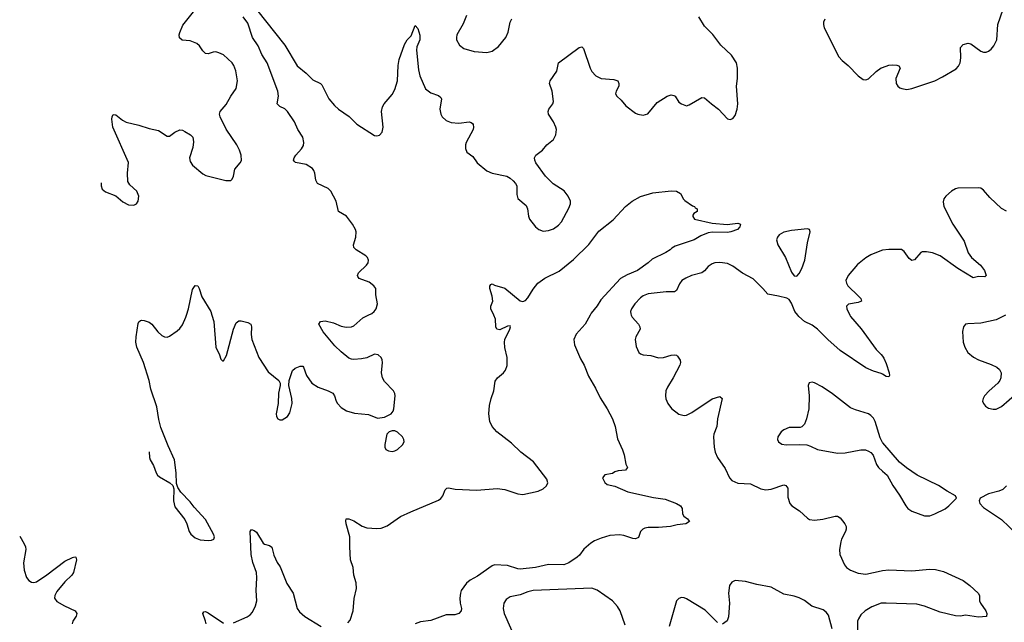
# Model space of a CAD drawing. Header units: inches. Extents: x 1308439 to 1441336, y 959892 to 1036309.
# Tile 6 of 167: x 1333259 to 1340952, y 977602 to 982308. Entities that reach past the tile are written whole.
import ezdxf

# ---------------------------------------------------------------- set-up
doc = ezdxf.new("R2010")
doc.units = ezdxf.units.IN
doc.header["$MEASUREMENT"] = 0
for name, color, linetype in [('B3937', 7, 'Continuous'), ('B3938', 7, 'Continuous'), ('B3947', 7, 'Continuous'), ('B3948', 7, 'Continuous')]:
    doc.layers.add(name, color=color, linetype=linetype)

msp = doc.modelspace()

# ---------------------------------------------------------------- linework, layer by layer
at = {"layer": 'B3937', "color": 6}
for points, elevation in [([(1334269.1, 978934.2), (1334271.8, 978890), (1334278.4, 978870), (1334305.4, 978825.4), (1334323.8, 978770), (1334336.2, 978750), (1334350, 978738), (1334432, 978692), (1334454, 978670), (1334464.3, 978644.3), (1334459.8, 978550), (1334470, 978502.6), (1334550, 978404.7), (1334565.7, 978370), (1334583.1, 978310), (1334595.1, 978290), (1334630, 978260.8), (1334670, 978246.9), (1334730, 978240.1), (1334758, 978242), (1334775.3, 978250), (1334779.9, 978270), (1334773.9, 978290), (1334710, 978404.5), (1334620.9, 978500.9), (1334590, 978543.7), (1334517.4, 978617.4), (1334493.3, 978653.3), (1334485.1, 978685.1), (1334481.1, 978770), (1334467.4, 978870), (1334418.8, 978978.8), (1334362.3, 979122.3), (1334345.1, 979185.1), (1334330, 979285.4), (1334283.4, 979423.4), (1334270.2, 979490), (1334224.8, 979630), (1334173.5, 979750), (1334166.4, 979790), (1334168.3, 979830), (1334184.7, 979935.3), (1334190, 979948.4), (1334202.2, 979957.8), (1334210, 979961.5), (1334230, 979958.6), (1334270, 979946.5), (1334291, 979930), (1334337, 979870), (1334370, 979841.5), (1334390, 979831), (1334410, 979827.5), (1334430, 979835.5), (1334490, 979878.8), (1334510, 979896.9), (1334530, 979925.5), (1334556.4, 979983.6), (1334561.9, 980000)], 2900), ([(1334760.5, 980000), (1334775.2, 979950), (1334791.2, 979751.2), (1334819.7, 979690), (1334830, 979656), (1334844, 979644), (1334850, 979642.8), (1334875.2, 979684.8), (1334930, 979892), (1334950, 979940.3), (1334970, 979956.5), (1334990, 979956.6), (1335042.3, 979942.3), (1335064.4, 979930), (1335070.7, 979910), (1335066.9, 979850), (1335072.3, 979810), (1335126.8, 979670), (1335198.9, 979558.9), (1335282.4, 979490), (1335293.8, 979470), (1335294, 979450), (1335279.8, 979390), (1335279.2, 979310), (1335263.2, 979230), (1335264, 979210), (1335275.5, 979190), (1335290, 979181.7), (1335310, 979182.3), (1335350, 979209.2), (1335370, 979236.4), (1335388.3, 979311.7), (1335386, 979350), (1335361.8, 979450), (1335363.5, 979490), (1335391.1, 979568.9), (1335410, 979587.2), (1335450, 979602.7), (1335470, 979601.3), (1335475.1, 979595.1), (1335500.5, 979530), (1335541.7, 979470), (1335590, 979438.1), (1335670, 979408.9), (1335704.9, 979390), (1335718.2, 979370), (1335730.2, 979330), (1335741.8, 979310), (1335770, 979279.6), (1335812.3, 979252.3), (1335874.5, 979234.5), (1335983.5, 979223.5), (1336055.1, 979195.1), (1336110, 979204), (1336161, 979230), (1336177.1, 979250), (1336181.2, 979270), (1336191.8, 979370), (1336189.8, 979389.8), (1336179.8, 979410), (1336110, 979483.5), (1336093.4, 979510), (1336086.2, 979550), (1336094.4, 979630), (1336091.6, 979651.6), (1336083.1, 979670), (1336058.4, 979690), (1336030, 979694.8), (1335972, 979668), (1335930, 979658.3), (1335870, 979653.7), (1335850, 979656.3), (1335830, 979665.1), (1335770, 979713.2), (1335721.7, 979761.7), (1335630.5, 979870), (1335595.3, 979930), (1335609.2, 979950.8), (1335644.4, 979955.6), (1335710, 979939.9), (1335770, 979915.2), (1335810, 979907.5), (1335850, 979908.3), (1335870, 979918.2), (1335939.9, 979980.1), (1335980.3, 980000)], 2900), ([(1335823.2, 977596.8), (1335841.2, 977618.8), (1335865.6, 977690), (1335871.9, 977788.1), (1335890, 977866.4), (1335886.7, 977910), (1335869.3, 977970), (1335864.4, 978030), (1335844.4, 978090), (1335837.1, 978190), (1335838.4, 978270), (1335809.2, 978370.8), (1335806, 978394), (1335809, 978411), (1335830, 978410.8), (1335870, 978395), (1335933.6, 978353.6), (1335970, 978339.9), (1336050, 978333.9), (1336083.5, 978336.5), (1336130, 978356.1), (1336233.1, 978426.9), (1336314.3, 978465.7), (1336530, 978554.6), (1336550.6, 978569.4), (1336566, 978590), (1336583.8, 978636.2), (1336595.1, 978650), (1336610, 978652.9), (1336662.4, 978642.4), (1336830, 978632.4), (1336990, 978647.9), (1337050, 978637.6), (1337150, 978605), (1337190, 978600.2), (1337310, 978625), (1337350, 978644.9), (1337373.8, 978666.2), (1337385.1, 978690), (1337378.5, 978718.5), (1337273.8, 978853.8), (1337173.7, 978930), (1337100.5, 979000.5), (1336987.8, 979090), (1336950.6, 979130), (1336933.2, 979170), (1336924.9, 979230), (1336930, 979296), (1336941.5, 979350), (1336963.5, 979410), (1336974.5, 979485.4), (1336992, 979510), (1337037.8, 979550), (1337054, 979570), (1337068, 979608), (1337068.7, 979670), (1337048.3, 979748.3), (1337045.9, 979790), (1337049.9, 979810.1), (1337089.8, 979890), (1337094.8, 979910), (1337090, 979917.4), (1337070, 979914.8), (1337010, 979884.6), (1336987.9, 979890), (1336980.4, 979910), (1336976.9, 979970), (1336962.9, 980000)], 2800), ([(1337715.9, 980000), (1337676, 979930), (1337607.9, 979852.1), (1337589.7, 979810), (1337594.9, 979770), (1337640.6, 979660.6), (1337670, 979609.3), (1337702.9, 979522.9), (1337758.7, 979430), (1337793.9, 979353.9), (1337850, 979268.8), (1337889.5, 979189.5), (1337910.6, 979130), (1337930, 979034.9), (1337970, 978947.6), (1337982.2, 978910), (1337996.2, 978836.2), (1338008.4, 978810), (1337992, 978790), (1337936.1, 978783.9), (1337910, 978776.8), (1337890, 978764.5), (1337830, 978754.6), (1337812.6, 978730), (1337830, 978692.7), (1337850, 978679.2), (1337910, 978665.6), (1338010, 978619.5), (1338210, 978576.8), (1338302.4, 978562.4), (1338390.4, 978530), (1338422.4, 978510), (1338436.4, 978490), (1338438.4, 978450), (1338448.5, 978430), (1338476.3, 978410), (1338492.1, 978387.9), (1338464.7, 978370), (1338397.3, 978362.7), (1338344.7, 978350), (1338250, 978341.6), (1338170, 978341.6), (1338143.8, 978336.2), (1338128.4, 978330), (1338110, 978311.6), (1338095.2, 978264.8), (1338070, 978254.3), (1338050, 978255.1), (1337980.6, 978280.6), (1337945.7, 978285.7), (1337870, 978280.3), (1337801, 978259), (1337750, 978237.2), (1337721.5, 978218.5), (1337667.7, 978172.3), (1337633.9, 978126.1), (1337615.8, 978110), (1337550, 978067.3), (1337510.2, 978050), (1337390, 978052.7), (1337289, 978030), (1337170, 978017), (1337150, 978019.1), (1337070, 978045.4), (1336970, 978050.3), (1336950, 978043.5), (1336836.8, 977963.2), (1336779.1, 977930), (1336750, 977908.1), (1336709.2, 977850), (1336702.6, 977830), (1336698.9, 977790), (1336700.9, 977750), (1336709.7, 977710), (1336707.8, 977692.2), (1336690.2, 977670), (1336659.3, 977660.7), (1336590, 977658.9), (1336470, 977615.3), (1336390, 977604.2), (1336350, 977589.7)], 2800), ([(1338037.7, 980000), (1338044.6, 979984.6), (1338094, 979930), (1338105.5, 979910), (1338106.1, 979890), (1338071.8, 979830), (1338068.6, 979810), (1338076.3, 979756.3), (1338097.8, 979710), (1338110, 979698.7), (1338130, 979690.7), (1338190, 979685.2), (1338250, 979668), (1338290, 979670.4), (1338350, 979687.6), (1338375.5, 979690), (1338390, 979686.8), (1338399.3, 979679.3), (1338419, 979650), (1338422.3, 979630), (1338417.3, 979610), (1338365.6, 979510), (1338320.6, 979439.4), (1338308.1, 979410), (1338304.5, 979370), (1338308, 979348), (1338322.7, 979310), (1338351.1, 979271.1), (1338410, 979226.7), (1338450, 979216.8), (1338470, 979220.3), (1338510, 979239.9), (1338670, 979347.4), (1338730, 979365.4), (1338748.3, 979350), (1338712.1, 979190), (1338705.6, 979130), (1338682, 979070), (1338679.1, 979050), (1338684.2, 978970), (1338693.8, 978930), (1338712.2, 978890), (1338770, 978804), (1338804.7, 978730), (1338822.8, 978710), (1338870, 978688.1), (1338970, 978682.7), (1339050, 978645.1), (1339090, 978635.2), (1339130, 978642), (1339230, 978674.5), (1339245.3, 978670), (1339260.6, 978650), (1339259.7, 978579.7), (1339276.1, 978530), (1339292.6, 978510), (1339352.5, 978472.5), (1339413.7, 978413.7), (1339430, 978405.4), (1339470, 978400.2), (1339533.8, 978406.2), (1339631.1, 978431.1), (1339650, 978431.3), (1339670, 978418.6), (1339706.8, 978370), (1339716.1, 978350), (1339717.6, 978330), (1339712.5, 978310), (1339681, 978250), (1339675.1, 978230), (1339663.4, 978170), (1339666.9, 978130), (1339702.7, 978050), (1339718.6, 978030), (1339750, 978008), (1339810, 977985.5), (1339870, 977977.3), (1339990, 978004.1), (1340000, 978005.1)], 2900), ([(1340000, 979538.4), (1339990, 979544.2), (1339930, 979562), (1339870, 979589.9), (1339670, 979725.5), (1339574.5, 979810), (1339491.6, 979891.6), (1339450, 979922.8), (1339390.8, 979950.8), (1339347.3, 979990), (1339339.1, 980000)], 2900), ([(1339746.2, 980000), (1339751.2, 979990), (1339832.8, 979892.8), (1339950, 979732.8), (1339990, 979692.8), (1340000, 979679.2)], 2900), ([(1340000, 979007), (1339982.7, 979042.7), (1339944.4, 979170), (1339930, 979196.4), (1339910, 979217.8), (1339890, 979231.1), (1339790, 979260.7), (1339750, 979277.5), (1339610, 979386.5), (1339530, 979440.9), (1339470, 979472.1), (1339450, 979477.3), (1339427.2, 979472.8), (1339419.8, 979450), (1339427.6, 979370), (1339425.1, 979270), (1339405.8, 979190), (1339390.3, 979149.7), (1339371.5, 979128.5), (1339357, 979122.9), (1339270, 979122.1), (1339230, 979106), (1339208.8, 979090), (1339182, 979050), (1339178.9, 979030), (1339187.3, 979010), (1339213.5, 978993.5), (1339246.6, 978986.6), (1339350.6, 978990.6), (1339410, 978987.1), (1339438.6, 978978.6), (1339492.1, 978952.1), (1339650, 978922.3), (1339710, 978924.2), (1339830, 978949.7), (1339867.5, 978947.5), (1339890, 978939.5), (1339908.4, 978928.4), (1339927.2, 978907.2), (1339954, 978834), (1339968, 978810), (1340000, 978782)], 3000), ([(1333258.6, 978273.1), (1333294, 978214), (1333304, 978190), (1333305.9, 978170), (1333287.2, 978067.2), (1333294.5, 978010), (1333311.7, 977951.7), (1333330, 977927.1), (1333350, 977915), (1333370, 977912.5), (1333390, 977918.9), (1333470, 977971.8), (1333610, 978079.5), (1333670, 978108.5), (1333690, 978113), (1333698, 978110), (1333702.8, 978090), (1333679.4, 977990), (1333667.1, 977970), (1333610, 977916.7), (1333550, 977842.7), (1333531.9, 977810), (1333531.6, 977790), (1333550, 977763.8), (1333607.9, 977730), (1333691.1, 977690), (1333705, 977670), (1333698.6, 977650), (1333673, 977610), (1333668.5, 977590)], 2800), ([(1334930, 977597.7), (1335035.4, 977644.6), (1335059.1, 977660.9), (1335078.1, 977681.9), (1335101.7, 977730), (1335110.8, 977770), (1335106.2, 977850), (1335111.8, 977950), (1335107.8, 977990), (1335079.8, 978070), (1335067.4, 978130), (1335058.4, 978310), (1335070, 978327.4), (1335090, 978319.7), (1335110, 978304.5), (1335160.2, 978220.2), (1335171.4, 978211.4), (1335210, 978202.6), (1335230, 978188.4), (1335245.5, 978125.5), (1335269.3, 978070), (1335295.2, 978035.2), (1335345.9, 977905.9), (1335394.4, 977830), (1335427.6, 977710), (1335444, 977684), (1335486.4, 977646.4), (1335615, 977570)], 2800), ([(1339608.1, 977550), (1339577.7, 977657.7), (1339561.1, 977681.1), (1339537.9, 977697.9), (1339448.3, 977728.3), (1339390.9, 977770.9), (1339350, 977794), (1339310, 977806.5), (1339230, 977820.5), (1339130, 977877.3), (1339017.5, 977897.5), (1338930, 977919.6), (1338850, 977927.1), (1338823.7, 977916.3), (1338804.5, 977890), (1338797.5, 977830), (1338805.9, 977750), (1338796.5, 977643.5), (1338785.9, 977614.1), (1338750, 977586.6)], 2900), ([(1337990, 977579.8), (1337950.9, 977690.9), (1337930, 977724), (1337890, 977769.9), (1337770, 977853.5), (1337730, 977867.8), (1337270, 977850.6), (1337230, 977840.2), (1337170, 977815.5), (1337090, 977801), (1337059.4, 977780.6), (1337041.4, 977750), (1337037, 977710), (1337044.1, 977670), (1337133.5, 977470)], 2900), ([(1338710, 977599), (1338616, 977696), (1338470, 977785.6), (1338450, 977794), (1338430, 977794.9), (1338410, 977787.9), (1338391.2, 977770), (1338332.3, 977570)], 2900), ([(1340000, 977750.6), (1339990, 977750), (1339918, 977722), (1339866.3, 977690), (1339830, 977659.4), (1339811.8, 977630), (1339805.8, 977610), (1339804, 977490)], 2900), ([(1334714.6, 977590), (1334710.7, 977610), (1334688.8, 977670), (1334697.1, 977682.9), (1334710, 977686.4), (1334730, 977676.4), (1334850, 977595.8)], 2800)]:
    msp.add_lwpolyline(points, dxfattribs=dict(at, elevation=elevation))
at = {"layer": 'B3937', "color": 6, "elevation": 2900}
msp.add_lwpolyline([(1336170, 979097.2), (1336146.3, 979090), (1336126.2, 979070), (1336111.6, 978991.5), (1336111.6, 978970), (1336120.4, 978950), (1336139.7, 978939.7), (1336170, 978936.3), (1336190, 978941), (1336210, 978951.3), (1336250, 978987.1), (1336261.7, 979010), (1336260.9, 979030), (1336250, 979051.3), (1336210, 979086.3), (1336190, 979096.3)], close=True, dxfattribs=at)
at = {"layer": 'B3938', "color": 6}
for points, elevation in [([(1333895.9, 981033.3), (1333896.2, 981010), (1333903.4, 980983.4), (1333930, 980963.2), (1334010, 980931.4), (1334064.9, 980884.9), (1334110, 980861.3), (1334150, 980859.7), (1334170, 980869), (1334183.8, 980890), (1334188.4, 980930), (1334173.3, 980970), (1334119.1, 981019.1), (1334104.3, 981044.3), (1334102.1, 981110), (1334110, 981193.6), (1333987.1, 981470), (1333977.7, 981530), (1333980.2, 981550), (1333990, 981568.8), (1334010, 981564.5), (1334062.7, 981522.7), (1334090, 981508), (1334190, 981483.6), (1334270, 981457.2), (1334341.9, 981441.9), (1334410, 981398.9), (1334430, 981399), (1334470.8, 981430), (1334510, 981446.9), (1334530, 981445.5), (1334550, 981436), (1334592.3, 981410), (1334610.8, 981390), (1334615.4, 981355.4), (1334612.5, 981310), (1334585.8, 981230), (1334590, 981201.7), (1334610, 981172.7), (1334690, 981104.7), (1334712, 981092), (1334870, 981051), (1334907.8, 981052.2), (1334918.5, 981061.5), (1334930, 981087.3), (1334939.7, 981140.3), (1334982.2, 981190), (1334990.8, 981209.2), (1334988.2, 981250), (1334975, 981290), (1334955.3, 981330), (1334872.1, 981452.1), (1334825.3, 981550), (1334820.7, 981570), (1334824.7, 981590), (1334873, 981647), (1334908, 981710), (1334949.2, 981770.8), (1334960.1, 981830), (1334946.8, 981910), (1334930.7, 981950), (1334917.6, 981970), (1334850, 982033.4), (1334815.4, 982050), (1334790, 982056), (1334770, 982054.6), (1334730, 982041.7), (1334710, 982044.3), (1334690, 982063.9), (1334663.4, 982103.4), (1334641.8, 982121.8), (1334590, 982143.8), (1334529, 982149), (1334506.8, 982166.8), (1334504.9, 982190), (1334510, 982209), (1334533.5, 982266.5), (1334617, 982370)], 3000), ([(1335110, 982388), (1335330.3, 982110.3), (1335426.6, 981946.6), (1335497.5, 981890), (1335550, 981839.1), (1335610.1, 981810.1), (1335620.3, 981800.3), (1335675.1, 981690), (1335717.6, 981637.6), (1335749.3, 981609.3), (1335833.2, 981553.2), (1335892.2, 981492.2), (1336030, 981404.3), (1336050, 981401.8), (1336070, 981407.5), (1336091.2, 981430), (1336098.2, 981470), (1336086.2, 981590), (1336092.6, 981627.4), (1336106.4, 981650), (1336170, 981723.9), (1336190, 981761.8), (1336210.4, 981830), (1336214.8, 981950), (1336224, 981996), (1336264.3, 982115.7), (1336287.2, 982150), (1336316.8, 982183.2), (1336350, 982262), (1336370, 982240.2), (1336386.3, 982186.3), (1336384.2, 982150), (1336362.7, 982097.3), (1336358.1, 982070), (1336375.5, 981915.5), (1336386.1, 981870), (1336430, 981768.1), (1336470, 981735.7), (1336530, 981716.4), (1336550, 981701.7), (1336555.3, 981690), (1336541.6, 981610), (1336549.1, 981570), (1336560.1, 981550), (1336590, 981521.6), (1336630, 981505.9), (1336690, 981500.1), (1336770, 981509.4), (1336786.4, 981506.4), (1336797.8, 981497.8), (1336803.2, 981490), (1336805.4, 981470), (1336801.6, 981450), (1336748.4, 981350), (1336741.9, 981330), (1336741.5, 981301.5), (1336752.7, 981272.7), (1336800.6, 981240.6), (1336832.3, 981190), (1336910, 981127.1), (1336950, 981109), (1337065.2, 981085.2), (1337091, 981071), (1337115.5, 981050), (1337133.2, 981030), (1337142.3, 981010), (1337143.4, 980943.4), (1337151.8, 980911.8), (1337216.2, 980856.2), (1337226.4, 980830), (1337233.7, 980773.7), (1337241.5, 980750), (1337290, 980689.4), (1337314.4, 980670), (1337350, 980656.1), (1337390, 980660.9), (1337430, 980676), (1337470, 980704.1), (1337491, 980729), (1337550, 980836.8), (1337561.8, 980870), (1337561.8, 980890), (1337544.6, 980930), (1337511.8, 980971.8), (1337426.1, 981026.1), (1337366.5, 981086.5), (1337291.6, 981190), (1337282.8, 981210), (1337282, 981230), (1337292.4, 981250), (1337344.7, 981290), (1337377.6, 981330), (1337428.5, 981371.5), (1337448.9, 981410), (1337452.1, 981450), (1337448.1, 981470), (1337429.9, 981510), (1337390.5, 981570), (1337387, 981590), (1337393.6, 981610), (1337423.8, 981650), (1337429.9, 981670), (1337420.3, 981750), (1337398.8, 981810), (1337403, 981830), (1337455, 981905), (1337470, 981970.2), (1337630, 982091.9), (1337650, 982096.5), (1337663.2, 982083.2), (1337715.4, 981930), (1337730, 981904.4), (1337759.8, 981870), (1337802.4, 981850), (1337901.3, 981841.3), (1337931.3, 981830), (1337941.4, 981810), (1337939.4, 981790), (1337918.7, 981750), (1337915.2, 981730), (1337925.2, 981710), (1337959.1, 981679.1), (1337994.9, 981634.9), (1338070, 981578.2), (1338090, 981569.2), (1338130, 981561.8), (1338166, 981574), (1338238.8, 981661.2), (1338317.7, 981710), (1338350, 981721.4), (1338370, 981717.2), (1338379.3, 981710), (1338410, 981664.8), (1338430, 981651.6), (1338470, 981636.5), (1338490, 981642), (1338590, 981700.5), (1338610, 981698.1), (1338663.7, 981650), (1338720.2, 981610), (1338790, 981534), (1338810, 981527.7), (1338830, 981536), (1338850, 981560.3), (1338866, 981610), (1338869.9, 981650), (1338860.5, 981790), (1338867.6, 981850), (1338868.3, 981930), (1338859.9, 981970), (1338819.4, 982030), (1338738.4, 982110), (1338673.5, 982193.5), (1338610, 982256.5), (1338565.9, 982330)], 2900), ([(1335980.3, 980000), (1336010, 980014.7), (1336029.1, 980030), (1336044.3, 980050), (1336053.9, 980090), (1336042, 980158), (1336041.5, 980210), (1336025.3, 980230), (1335990, 980259), (1335910, 980287.2), (1335901.6, 980301.6), (1335898.6, 980310), (1335905.4, 980330), (1335968.2, 980390), (1335980.4, 980410), (1335984.3, 980430), (1335976.5, 980450), (1335963.1, 980463.1), (1335888.2, 980510), (1335870.6, 980530), (1335867.5, 980550), (1335885.1, 980610), (1335887.8, 980650), (1335881.9, 980670), (1335858.3, 980710), (1335812.7, 980772.7), (1335749.6, 980809.6), (1335732.5, 980890), (1335689, 980970), (1335669.2, 980990), (1335586.9, 981030), (1335573.9, 981053.9), (1335565.5, 981110), (1335558.2, 981130), (1335546.1, 981146.1), (1335497.3, 981177.3), (1335413.2, 981193.2), (1335402.6, 981202.6), (1335399.3, 981210), (1335403.1, 981230), (1335415.5, 981250), (1335460.8, 981299.2), (1335475, 981325), (1335478.1, 981350), (1335470.4, 981390), (1335431.4, 981451.4), (1335405.6, 981510), (1335350.6, 981590.6), (1335330, 981611.2), (1335291.2, 981631.2), (1335270.8, 981650), (1335280.2, 981710), (1335276.7, 981750), (1335192, 981970), (1335150, 982036.6), (1335122.9, 982102.9), (1335078.6, 982170), (1335041.9, 982281.9), (1335005.7, 982330)], 2900), ([(1336750, 982340.4), (1336724.6, 982275.4), (1336675.3, 982190), (1336670.9, 982170), (1336672.6, 982150), (1336694, 982110), (1336730, 982083.7), (1336810, 982060.8), (1336907.6, 982052.4), (1336950, 982061.2), (1337000.9, 982099.1), (1337056, 982170), (1337075.8, 982210), (1337091.1, 982290), (1337104.3, 982315.7)], 3000), ([(1339550, 982313.2), (1339540.3, 982290), (1339538.5, 982270), (1339544.8, 982244.8), (1339659.1, 982019.1), (1339684.4, 981990), (1339731.3, 981950), (1339810, 981870.7), (1339850, 981841.7), (1339870, 981839.4), (1339890, 981847.5), (1339950, 981903.4), (1339990, 981931.6), (1340000, 981935.2)], 2900), ([(1336962.9, 980000), (1336939.6, 980050), (1336939.5, 980070), (1336956.9, 980110), (1336949.8, 980150), (1336931.3, 980208.7), (1336933.3, 980226.7), (1336940.5, 980239.5), (1336950, 980244.9), (1336970, 980234), (1337050, 980211.3), (1337170, 980112.1), (1337190, 980108.1), (1337210, 980116.1), (1337230, 980135.4), (1337270, 980203.7), (1337308.1, 980250), (1337362.9, 980290), (1337474.7, 980345.3), (1337585.4, 980434.6), (1337706.5, 980553.5), (1337784.4, 980655.6), (1337894.9, 980745.1), (1337992.6, 980850), (1338044.8, 980890), (1338110, 980927.6), (1338205, 980955), (1338350, 980971.5), (1338390.4, 980970), (1338421.6, 980950), (1338445.8, 980905.8), (1338455.9, 980895.9), (1338514.8, 980854.8), (1338531.3, 980850), (1338538, 980838), (1338551.3, 980830), (1338551.3, 980810), (1338525.4, 980794.6), (1338519.6, 980780.4), (1338518, 980770), (1338532, 980750), (1338670, 980718.4), (1338787.4, 980707.4), (1338870, 980718), (1338891, 980710), (1338886.4, 980690), (1338866.4, 980670), (1338815.8, 980650), (1338790, 980645.7), (1338672.3, 980647.7), (1338637.8, 980642.2), (1338581.2, 980618.8), (1338528.8, 980590), (1338379.7, 980540.3), (1338355.1, 980524.9), (1338342.4, 980510), (1338308.4, 980490), (1338201.3, 980438.7), (1338170, 980409.2), (1338085.2, 980350), (1338005.2, 980314.8), (1337954, 980286), (1337800.8, 980119.2), (1337770, 980072.1), (1337724.7, 980015.3), (1337715.9, 980000)], 2800), ([(1340000, 980507.2), (1339993.5, 980506.5), (1339910, 980472.2), (1339870, 980449.3), (1339805.1, 980394.9), (1339733.5, 980310), (1339714.8, 980270), (1339718.2, 980250), (1339728.4, 980230), (1339813.6, 980150), (1339830.9, 980130), (1339836.1, 980110), (1339810, 980098.6), (1339734.3, 980085.7), (1339719, 980070), (1339720.9, 980050), (1339746.2, 980000)], 2900), ([(1339339.1, 980000), (1339314.8, 980030), (1339290, 980095.3), (1339270, 980123.2), (1339252.1, 980132.1), (1339188.9, 980148.9), (1339103.3, 980163.3), (1339065.7, 980210), (1338990, 980284.9), (1338907.7, 980327.7), (1338830, 980384), (1338790, 980403.2), (1338730, 980412.7), (1338690, 980409), (1338670, 980401.1), (1338638.8, 980381.2), (1338610, 980347.1), (1338590, 980332.3), (1338507.4, 980310), (1338463.3, 980290), (1338433.5, 980270), (1338413.6, 980246.4), (1338390, 980191.9), (1338376.3, 980183.7), (1338310, 980183.1), (1338170, 980166.2), (1338130, 980150.5), (1338110, 980136.2), (1338064.9, 980090), (1338038.6, 980050), (1338032.6, 980030), (1338033.2, 980010), (1338037.7, 980000)], 2900), ([(1334561.9, 980000), (1334578.7, 980050), (1334610, 980201.3), (1334630, 980232.2), (1334650, 980230.3), (1334660.7, 980210), (1334682.5, 980142.5), (1334751.7, 980030), (1334760.5, 980000)], 2900)]:
    msp.add_lwpolyline(points, dxfattribs=dict(at, elevation=elevation))
at = {"layer": 'B3938', "color": 6, "elevation": 2900}
msp.add_lwpolyline([(1339415.2, 980675.2), (1339290, 980662.8), (1339230, 980648.7), (1339192.9, 980627.1), (1339178.9, 980610), (1339172.3, 980590), (1339181.4, 980550), (1339241.4, 980450), (1339290, 980336.9), (1339310, 980308.2), (1339330, 980305.2), (1339350, 980324.8), (1339370, 980364.8), (1339393.5, 980430), (1339413.4, 980566.6), (1339434.7, 980650), (1339429.3, 980669.3)], close=True, dxfattribs=at)
at = {"layer": 'B3947', "color": 6}
for points, elevation in [([(1340961.5, 980000), (1340890, 979963.4), (1340770, 979937.9), (1340666.1, 979933.9), (1340650, 979929.8), (1340632.3, 979910), (1340626.1, 979873.9), (1340631.3, 979790), (1340643, 979750), (1340667.9, 979710), (1340712.4, 979672.4), (1340750, 979651.2), (1340850, 979616.1), (1340894.4, 979594.4), (1340915.5, 979575.5), (1340926.6, 979550), (1340925.9, 979510), (1340918.4, 979490), (1340902.6, 979470), (1340833.4, 979410), (1340798.8, 979370), (1340787.3, 979350), (1340783, 979330), (1340789.4, 979310), (1340806.2, 979290), (1340830, 979275.3), (1340866.2, 979266.2), (1340890, 979267.5), (1340930, 979286.2), (1341050, 979392)], 3000), ([(1340000, 979679.2), (1340010, 979665.6), (1340030, 979622.2), (1340052.7, 979550), (1340055.8, 979530), (1340050, 979518.4), (1340030, 979520.9), (1340000, 979538.4)], 2900), ([(1340000, 978782), (1340036.6, 978750), (1340080.9, 978670), (1340133.8, 978593.8), (1340182.4, 978510), (1340199.4, 978490), (1340230, 978469), (1340330, 978433.6), (1340370, 978434.4), (1340410, 978447.8), (1340490, 978487.4), (1340519.9, 978510), (1340579.3, 978570), (1340569.8, 978590), (1340505.1, 978625.1), (1340437.5, 978670), (1340271.5, 978751.5), (1340187.8, 978807.8), (1340133, 978853), (1340002.3, 979002.3), (1340000, 979007)], 3000), ([(1340970, 978667.4), (1340940.6, 978639.4), (1340910, 978625), (1340830, 978604.1), (1340764.7, 978570), (1340755.4, 978550), (1340762.1, 978530), (1340790, 978497.5), (1340930, 978404.4), (1341050.4, 978290.4)], 3000), ([(1340000, 978005.1), (1340050.7, 978010.7), (1340230, 978003.2), (1340370, 978017.3), (1340413.7, 978013.7), (1340477.3, 977997.3), (1340630, 977927.1), (1340681.8, 977890), (1340749.2, 977830), (1340758.2, 977810), (1340759.7, 977770), (1340765.8, 977750), (1340808.1, 977690), (1340816.5, 977670), (1340812.4, 977647.6), (1340750, 977641.7), (1340650, 977657.8), (1340610.1, 977649.9), (1340570, 977651.2), (1340450, 977679.9), (1340328.8, 977728.8), (1340270, 977742.8), (1340030, 977752.4), (1340000, 977750.6)], 2900)]:
    msp.add_lwpolyline(points, dxfattribs=dict(at, elevation=elevation))
at = {"layer": 'B3948', "color": 6, "elevation": 2900}
for points in [[(1340000, 981935.2), (1340050, 981953.4), (1340076.8, 981956.8), (1340113.5, 981953.5), (1340127.8, 981947.8), (1340137.7, 981930), (1340104.6, 981850), (1340107, 981810), (1340119.7, 981790), (1340136.7, 981776.7), (1340150.4, 981770), (1340190, 981764.2), (1340230, 981770.5), (1340410, 981831.7), (1340470, 981860.9), (1340575.9, 981924.1), (1340595.5, 981944.5), (1340606.9, 981970), (1340613.6, 982010), (1340608.8, 982090), (1340630, 982115.2), (1340670, 982125), (1340690, 982120.6), (1340770, 982061.6), (1340790, 982053.7), (1340810, 982053.7), (1340830, 982062), (1340850, 982077.5), (1340870, 982103.2), (1340893.6, 982150), (1340902.8, 982270), (1340943.1, 982390)], [(1340970, 980813.6), (1340930, 980832.5), (1340839.8, 980919.8), (1340790, 980975.9), (1340770, 980991.2), (1340750, 980994.7), (1340590, 980992.5), (1340570, 980988.2), (1340539, 980970), (1340494.2, 980930), (1340480.2, 980910), (1340475.1, 980884.9), (1340480.7, 980850), (1340549.2, 980710), (1340637.8, 980577.8), (1340670, 980486.8), (1340697.1, 980450), (1340766.6, 980390), (1340797.2, 980350), (1340811.3, 980310), (1340799.7, 980300.3), (1340750, 980302.8), (1340710, 980291.3), (1340590, 980365.5), (1340450, 980463.6), (1340390, 980486.4), (1340344.1, 980495.9), (1340310, 980495.3), (1340298.9, 980490), (1340250, 980432.6), (1340230, 980427.2), (1340210, 980443), (1340170, 980497.9), (1340150, 980512.7), (1340050, 980512.7), (1340000, 980507.2)]]:
    msp.add_lwpolyline(points, dxfattribs=at)

doc.saveas('drawing.dxf')
